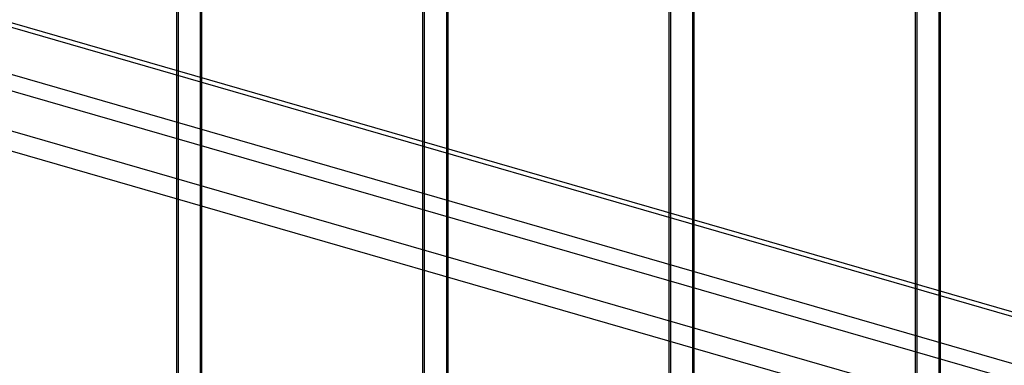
# Model space of a CAD drawing. Header units: millimetres. Extents: x -766 to 748, y -857 to 897.
# Tile 23 of 87: x -368 to -172, y -147 to -78. Entities that reach past the tile are written whole.
import ezdxf

# ---------------------------------------------------------------- set-up
doc = ezdxf.new("R2010")
doc.units = ezdxf.units.MM
doc.layers.add('MAIN-1', color=7, linetype='Continuous')
doc.layers.add('MAIN-2', color=7, linetype='Continuous')

msp = doc.modelspace()

# ---------------------------------------------------------------- linework, layer by layer
at = {"layer": 'MAIN-1'}
for p, q in [((-765.86, 34.97), (390.28, -298.78)), ((396.2, -325.19), (-759.94, 8.56))]:
    msp.add_line(p, q, dxfattribs=at)
at = {"layer": 'MAIN-2'}
for p, q in [((393.43, -298.83), (-762.71, 34.92)), ((-757.57, 11.96), (398.58, -321.79)), ((395.9, -309.84), (-674.83, -0.74)), ((-674.06, -4.19), (482.09, -337.94)), ((-337, -211.89), (-337, -19.34)), ((-336.66, -210.97), (-336.66, -19.01)), ((-332, -211.89), (-332, -19.34)), ((-332.33, -20.26), (-332.33, -212.22)), ((-287.59, -225.14), (-287.59, -33.17)), ((-287.92, -226.06), (-287.92, -33.51)), ((-283.26, -34.42), (-283.26, -226.39)), ((-282.92, -226.06), (-282.92, -33.51)), ((-238.85, -240.22), (-238.85, -47.67)), ((-238.51, -239.31), (-238.51, -47.34)), ((-234.18, -48.59), (-234.18, -240.56)), ((-233.85, -240.22), (-233.85, -47.67)), ((-189.77, -254.39), (-189.77, -61.84)), ((-189.44, -253.47), (-189.44, -61.51)), ((-185.11, -62.76), (-185.11, -254.72)), ((-184.77, -254.39), (-184.77, -61.84))]:
    msp.add_line(p, q, dxfattribs=at)
for centre, major_axis, start_param, end_param in [((-29.1, -25.2), (-438.62, 506.47), -2.427868, 0), ((-29.1, -25.2), (-438.62, 506.47), 0.713724, 3.141593), ((-31.6, -27.37), (438.62, -506.47), -2.427868, 0)]:
    msp.add_ellipse(centre, major_axis=major_axis, ratio=0.75, start_param=start_param, end_param=end_param, dxfattribs=at)

doc.saveas('drawing.dxf')
